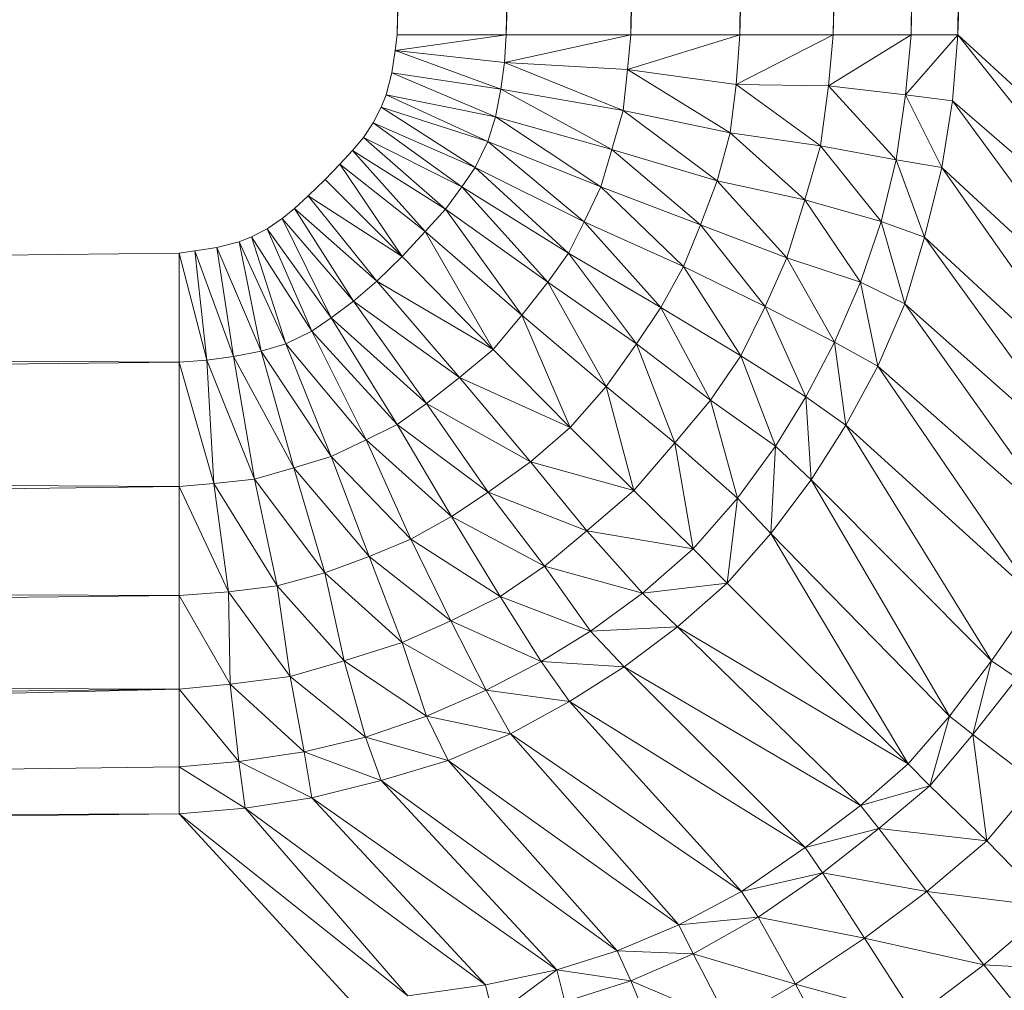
# Model space of a CAD drawing. Header units: metres. Extents: x 391.1 to 427.5, y 12.7 to 28.4.
# Tile 158 of 245: x 408.8218 to 408.8645, y 23.4224 to 23.4644. Entities that reach past the tile are written whole.
import ezdxf

# ---------------------------------------------------------------- set-up
doc = ezdxf.new("R2010")
doc.units = ezdxf.units.M
doc.layers.add('02_MOBILIARIO', color=7, linetype='Continuous', lineweight=18)

# ---------------------------------------------------------------- blocks, each defined once
blk = doc.blocks.new('Family - Plats de dutxa PS-1-153501-01_ELEC _PS1')
at = {"layer": '02_MOBILIARIO', "color": 253, "true_color": 0xaaaaaa}
for p, q in [((0.709829, 0.4), (0.706458, 0.112978)), ((0.714548, 0.4), (0.706458, 0.112978)), ((0.706458, 0.112978), (0.709829, 0.4)), ((0.706458, 0.112978), (0.714548, 0.4)), ((0.714548, 0.4), (0.711177, 0.112978)), ((0.719941, 0.4), (0.711177, 0.112978)), ((0.711177, 0.112978), (0.714548, 0.4)), ((0.711177, 0.112978), (0.719941, 0.4)), ((0.719941, 0.4), (0.71657, 0.112978)), ((0.72466, 0.4), (0.71657, 0.112978)), ((0.71657, 0.112978), (0.719941, 0.4)), ((0.71657, 0.112978), (0.72466, 0.4)), ((0.72466, 0.4), (0.721289, 0.112978)), ((0.72466, 0.4), (0.721289, 0.112978)), ((0.728705, 0.4), (0.721289, 0.112978)), ((0.721289, 0.112978), (0.728705, 0.4)), ((0.725334, 0.112978), (0.728705, 0.4)), ((0.728705, 0.4), (0.725334, 0.112978)), ((0.732076, 0.4), (0.725334, 0.112978)), ((0.725334, 0.112978), (0.732076, 0.4)), ((0.728705, 0.112978), (0.732076, 0.4)), ((0.734098, 0.4), (0.728705, 0.112978)), ((0.728705, 0.112978), (0.732076, 0.4)), ((0.728705, 0.112978), (0.734098, 0.4)), ((0.734098, 0.4), (0.730727, 0.112978)), ((0.742188, 0.4), (0.730727, 0.112978)), ((0.730727, 0.112978), (0.734098, 0.4)), ((0.730727, 0.112978), (0.742188, 0.4)), ((0.706458, 0.112978), (0.706367, 0.112301)), ((0.711177, 0.112978), (0.706367, 0.112301)), ((0.706367, 0.112301), (0.706458, 0.112978)), ((0.706367, 0.112301), (0.711177, 0.112978)), ((0.706458, 0.112978), (0.711177, 0.112978)), ((0.711177, 0.112978), (0.706458, 0.112978)), ((0.71657, 0.112978), (0.711093, 0.11178)), ((0.711093, 0.11178), (0.711177, 0.112978)), ((0.711093, 0.11178), (0.71657, 0.112978)), ((0.711177, 0.112978), (0.711093, 0.11178)), ((0.711177, 0.112978), (0.71657, 0.112978)), ((0.71657, 0.112978), (0.711177, 0.112978)), ((0.721289, 0.112978), (0.716429, 0.11148)), ((0.716429, 0.11148), (0.71657, 0.112978)), ((0.716429, 0.11148), (0.721289, 0.112978)), ((0.71657, 0.112978), (0.716429, 0.11148)), ((0.71657, 0.112978), (0.721289, 0.112978)), ((0.721289, 0.112978), (0.71657, 0.112978)), ((0.721289, 0.112978), (0.721131, 0.110841)), ((0.725334, 0.112978), (0.721131, 0.110841)), ((0.721131, 0.110841), (0.721289, 0.112978)), ((0.721131, 0.110841), (0.725334, 0.112978)), ((0.725334, 0.112978), (0.721289, 0.112978)), ((0.725334, 0.112978), (0.721289, 0.112978)), ((0.728705, 0.112978), (0.725124, 0.11077)), ((0.725124, 0.11077), (0.725334, 0.112978)), ((0.725124, 0.11077), (0.728705, 0.112978)), ((0.725334, 0.112978), (0.725124, 0.11077)), ((0.728705, 0.112978), (0.725334, 0.112978)), ((0.728705, 0.112978), (0.725334, 0.112978)), ((0.730727, 0.112978), (0.728464, 0.110394)), ((0.728464, 0.110394), (0.728705, 0.112978)), ((0.728464, 0.110394), (0.730727, 0.112978)), ((0.728705, 0.112978), (0.728464, 0.110394)), ((0.728705, 0.112978), (0.730727, 0.112978)), ((0.730727, 0.112978), (0.728705, 0.112978)), ((0.73049, 0.110131), (0.730727, 0.112978)), ((0.730727, 0.112978), (0.73049, 0.110131)), ((0.730727, 0.112978), (0.738817, 0.105562)), ((0.738615, 0.10309), (0.730727, 0.112978)), ((0.730727, 0.112978), (0.738817, 0.105562)), ((0.730727, 0.112978), (0.738615, 0.10309)), ((0.706367, 0.112301), (0.706215, 0.111346)), ((0.706215, 0.111346), (0.706367, 0.112301)), ((0.710941, 0.11063), (0.706367, 0.112301)), ((0.706367, 0.112301), (0.711093, 0.11178)), ((0.706367, 0.112301), (0.710941, 0.11063)), ((0.706367, 0.112301), (0.711093, 0.11178)), ((0.710941, 0.11063), (0.711093, 0.11178)), ((0.711093, 0.11178), (0.710941, 0.11063)), ((0.716241, 0.109714), (0.711093, 0.11178)), ((0.711093, 0.11178), (0.716429, 0.11148)), ((0.711093, 0.11178), (0.716241, 0.109714)), ((0.711093, 0.11178), (0.716429, 0.11148)), ((0.706215, 0.111346), (0.705977, 0.110391)), ((0.705977, 0.110391), (0.706215, 0.111346)), ((0.710703, 0.109436), (0.706215, 0.111346)), ((0.706215, 0.111346), (0.710941, 0.11063)), ((0.706215, 0.111346), (0.710703, 0.109436)), ((0.710941, 0.11063), (0.706215, 0.111346)), ((0.716241, 0.109714), (0.716429, 0.11148)), ((0.716429, 0.11148), (0.716241, 0.109714)), ((0.720868, 0.108737), (0.716429, 0.11148)), ((0.716429, 0.11148), (0.721131, 0.110841)), ((0.716429, 0.11148), (0.720868, 0.108737)), ((0.716429, 0.11148), (0.721131, 0.110841)), ((0.721131, 0.110841), (0.720868, 0.108737)), ((0.720868, 0.108737), (0.721131, 0.110841)), ((0.724786, 0.108178), (0.721131, 0.110841)), ((0.721131, 0.110841), (0.725124, 0.11077)), ((0.721131, 0.110841), (0.724786, 0.108178)), ((0.721131, 0.110841), (0.725124, 0.11077)), ((0.710703, 0.109436), (0.710941, 0.11063)), ((0.710941, 0.11063), (0.710703, 0.109436)), ((0.715753, 0.108024), (0.710941, 0.11063)), ((0.710941, 0.11063), (0.716241, 0.109714)), ((0.710941, 0.11063), (0.715753, 0.108024)), ((0.716241, 0.109714), (0.710941, 0.11063)), ((0.724786, 0.108178), (0.725124, 0.11077)), ((0.725124, 0.11077), (0.724786, 0.108178)), ((0.728051, 0.107577), (0.725124, 0.11077)), ((0.725124, 0.11077), (0.728464, 0.110394)), ((0.725124, 0.11077), (0.728051, 0.107577)), ((0.725124, 0.11077), (0.728464, 0.110394)), ((0.705977, 0.110391), (0.70576, 0.109849)), ((0.70576, 0.109849), (0.705977, 0.110391)), ((0.710383, 0.108362), (0.705977, 0.110391)), ((0.705977, 0.110391), (0.710703, 0.109436)), ((0.705977, 0.110391), (0.710383, 0.108362)), ((0.710703, 0.109436), (0.705977, 0.110391)), ((0.728051, 0.107577), (0.728464, 0.110394)), ((0.728464, 0.110394), (0.728051, 0.107577)), ((0.73004, 0.107239), (0.728464, 0.110394)), ((0.728464, 0.110394), (0.73049, 0.110131)), ((0.728464, 0.110394), (0.73004, 0.107239)), ((0.728464, 0.110394), (0.73049, 0.110131)), ((0.73004, 0.107239), (0.73049, 0.110131)), ((0.73049, 0.110131), (0.73004, 0.107239)), ((0.738129, 0.099724), (0.73049, 0.110131)), ((0.73049, 0.110131), (0.738615, 0.10309)), ((0.73049, 0.110131), (0.738129, 0.099724)), ((0.738615, 0.10309), (0.73049, 0.110131)), ((0.70576, 0.109849), (0.705413, 0.109176)), ((0.705413, 0.109176), (0.70576, 0.109849)), ((0.710383, 0.108362), (0.70576, 0.109849)), ((0.709835, 0.107245), (0.70576, 0.109849)), ((0.70576, 0.109849), (0.710383, 0.108362)), ((0.70576, 0.109849), (0.709835, 0.107245)), ((0.715753, 0.108024), (0.716241, 0.109714)), ((0.716241, 0.109714), (0.715753, 0.108024)), ((0.720305, 0.106671), (0.716241, 0.109714)), ((0.716241, 0.109714), (0.720868, 0.108737)), ((0.716241, 0.109714), (0.720305, 0.106671)), ((0.720868, 0.108737), (0.716241, 0.109714)), ((0.705413, 0.109176), (0.704996, 0.108539)), ((0.704996, 0.108539), (0.705413, 0.109176)), ((0.709257, 0.106408), (0.705413, 0.109176)), ((0.705413, 0.109176), (0.709835, 0.107245)), ((0.705413, 0.109176), (0.709257, 0.106408)), ((0.709835, 0.107245), (0.705413, 0.109176)), ((0.710383, 0.108362), (0.710703, 0.109436)), ((0.710703, 0.109436), (0.710383, 0.108362)), ((0.715265, 0.106408), (0.710703, 0.109436)), ((0.710703, 0.109436), (0.715753, 0.108024)), ((0.710703, 0.109436), (0.715265, 0.106408)), ((0.715753, 0.108024), (0.710703, 0.109436)), ((0.720868, 0.108737), (0.720305, 0.106671)), ((0.720305, 0.106671), (0.720868, 0.108737)), ((0.724107, 0.105845), (0.720868, 0.108737)), ((0.720868, 0.108737), (0.724786, 0.108178)), ((0.720868, 0.108737), (0.724107, 0.105845)), ((0.724786, 0.108178), (0.720868, 0.108737)), ((0.704996, 0.108539), (0.704517, 0.107983)), ((0.704517, 0.107983), (0.704996, 0.108539)), ((0.708544, 0.105432), (0.704996, 0.108539)), ((0.704996, 0.108539), (0.709257, 0.106408)), ((0.704996, 0.108539), (0.708544, 0.105432)), ((0.709257, 0.106408), (0.704996, 0.108539)), ((0.709835, 0.107245), (0.710383, 0.108362)), ((0.710383, 0.108362), (0.709835, 0.107245)), ((0.714548, 0.104888), (0.710383, 0.108362)), ((0.710383, 0.108362), (0.715265, 0.106408)), ((0.710383, 0.108362), (0.714548, 0.104888)), ((0.715265, 0.106408), (0.710383, 0.108362)), ((0.704517, 0.107983), (0.703977, 0.107383)), ((0.703977, 0.107383), (0.704517, 0.107983)), ((0.707666, 0.104477), (0.704517, 0.107983)), ((0.704517, 0.107983), (0.708544, 0.105432)), ((0.704517, 0.107983), (0.707666, 0.104477)), ((0.708544, 0.105432), (0.704517, 0.107983)), ((0.715265, 0.106408), (0.715753, 0.108024)), ((0.715753, 0.108024), (0.715265, 0.106408)), ((0.719592, 0.104756), (0.715753, 0.108024)), ((0.715753, 0.108024), (0.720305, 0.106671)), ((0.715753, 0.108024), (0.719592, 0.104756)), ((0.720305, 0.106671), (0.715753, 0.108024)), ((0.724786, 0.108178), (0.724107, 0.105845)), ((0.724107, 0.105845), (0.724786, 0.108178)), ((0.727413, 0.10491), (0.724786, 0.108178)), ((0.724786, 0.108178), (0.728051, 0.107577)), ((0.724786, 0.108178), (0.727413, 0.10491)), ((0.728051, 0.107577), (0.724786, 0.108178)), ((0.727413, 0.10491), (0.728051, 0.107577)), ((0.728051, 0.107577), (0.727413, 0.10491)), ((0.729289, 0.104233), (0.728051, 0.107577)), ((0.728051, 0.107577), (0.73004, 0.107239)), ((0.728051, 0.107577), (0.729289, 0.104233)), ((0.73004, 0.107239), (0.728051, 0.107577)), ((0.703977, 0.107383), (0.703332, 0.106722)), ((0.703332, 0.106722), (0.703977, 0.107383)), ((0.706672, 0.103393), (0.703977, 0.107383)), ((0.703977, 0.107383), (0.707666, 0.104477)), ((0.703977, 0.107383), (0.706672, 0.103393)), ((0.707666, 0.104477), (0.703977, 0.107383)), ((0.709257, 0.106408), (0.709835, 0.107245)), ((0.709835, 0.107245), (0.709257, 0.106408)), ((0.713873, 0.10354), (0.709835, 0.107245)), ((0.709835, 0.107245), (0.714548, 0.104888)), ((0.709835, 0.107245), (0.713873, 0.10354)), ((0.714548, 0.104888), (0.709835, 0.107245)), ((0.729289, 0.104233), (0.73004, 0.107239)), ((0.73004, 0.107239), (0.729289, 0.104233)), ((0.737484, 0.096631), (0.73004, 0.107239)), ((0.73004, 0.107239), (0.738129, 0.099724)), ((0.73004, 0.107239), (0.737484, 0.096631)), ((0.738129, 0.099724), (0.73004, 0.107239)), ((0.703332, 0.106722), (0.702597, 0.106017)), ((0.702597, 0.106017), (0.703332, 0.106722)), ((0.706672, 0.103393), (0.703332, 0.106722)), ((0.703332, 0.106722), (0.706672, 0.103393)), ((0.720305, 0.106671), (0.719592, 0.104756)), ((0.719592, 0.104756), (0.720305, 0.106671)), ((0.723319, 0.103328), (0.720305, 0.106671)), ((0.720305, 0.106671), (0.724107, 0.105845)), ((0.720305, 0.106671), (0.723319, 0.103328)), ((0.724107, 0.105845), (0.720305, 0.106671)), ((0.709257, 0.106408), (0.708544, 0.105432)), ((0.708544, 0.105432), (0.709257, 0.106408)), ((0.712976, 0.102276), (0.709257, 0.106408)), ((0.709257, 0.106408), (0.713873, 0.10354)), ((0.709257, 0.106408), (0.712976, 0.102276)), ((0.713873, 0.10354), (0.709257, 0.106408)), ((0.714548, 0.104888), (0.715265, 0.106408)), ((0.715265, 0.106408), (0.714548, 0.104888)), ((0.718842, 0.102952), (0.715265, 0.106408)), ((0.715265, 0.106408), (0.719592, 0.104756)), ((0.715265, 0.106408), (0.718842, 0.102952)), ((0.719592, 0.104756), (0.715265, 0.106408)), ((0.702597, 0.106017), (0.702012, 0.105462)), ((0.702012, 0.105462), (0.702597, 0.106017)), ((0.702597, 0.106017), (0.706672, 0.103393)), ((0.706672, 0.103393), (0.702597, 0.106017)), ((0.705572, 0.102327), (0.702597, 0.106017)), ((0.702597, 0.106017), (0.705572, 0.102327)), ((0.724107, 0.105845), (0.723319, 0.103328)), ((0.723319, 0.103328), (0.724107, 0.105845)), ((0.727413, 0.10491), (0.724107, 0.105845)), ((0.726512, 0.10228), (0.724107, 0.105845)), ((0.724107, 0.105845), (0.727413, 0.10491)), ((0.724107, 0.105845), (0.726512, 0.10228)), ((0.702012, 0.105462), (0.701473, 0.105041)), ((0.701473, 0.105041), (0.702012, 0.105462)), ((0.702012, 0.105462), (0.705572, 0.102327)), ((0.705572, 0.102327), (0.702012, 0.105462)), ((0.704566, 0.101453), (0.702012, 0.105462)), ((0.702012, 0.105462), (0.704566, 0.101453)), ((0.708544, 0.105432), (0.707666, 0.104477)), ((0.707666, 0.104477), (0.708544, 0.105432)), ((0.712976, 0.102276), (0.708544, 0.105432)), ((0.711851, 0.100843), (0.708544, 0.105432)), ((0.708544, 0.105432), (0.712976, 0.102276)), ((0.708544, 0.105432), (0.711851, 0.100843)), ((0.701473, 0.105041), (0.700821, 0.104584)), ((0.700821, 0.104584), (0.701473, 0.105041)), ((0.701473, 0.105041), (0.704566, 0.101453)), ((0.704566, 0.101453), (0.701473, 0.105041)), ((0.703589, 0.10074), (0.701473, 0.105041)), ((0.701473, 0.105041), (0.703589, 0.10074)), ((0.713873, 0.10354), (0.714548, 0.104888)), ((0.714548, 0.104888), (0.713873, 0.10354)), ((0.717866, 0.101187), (0.714548, 0.104888)), ((0.714548, 0.104888), (0.718842, 0.102952)), ((0.714548, 0.104888), (0.717866, 0.101187)), ((0.718842, 0.102952), (0.714548, 0.104888)), ((0.726512, 0.10228), (0.727413, 0.10491)), ((0.727413, 0.10491), (0.726512, 0.10228)), ((0.728426, 0.101341), (0.727413, 0.10491)), ((0.727413, 0.10491), (0.729289, 0.104233)), ((0.727413, 0.10491), (0.728426, 0.101341)), ((0.729289, 0.104233), (0.727413, 0.10491)), ((0.700821, 0.104584), (0.700149, 0.104237)), ((0.700149, 0.104237), (0.700821, 0.104584)), ((0.700821, 0.104584), (0.703589, 0.10074)), ((0.703589, 0.10074), (0.700821, 0.104584)), ((0.702753, 0.100162), (0.700821, 0.104584)), ((0.700821, 0.104584), (0.702753, 0.100162)), ((0.707666, 0.104477), (0.706672, 0.103393)), ((0.706672, 0.103393), (0.707666, 0.104477)), ((0.710604, 0.099357), (0.707666, 0.104477)), ((0.707666, 0.104477), (0.711851, 0.100843)), ((0.707666, 0.104477), (0.710604, 0.099357)), ((0.711851, 0.100843), (0.707666, 0.104477)), ((0.719592, 0.104756), (0.718842, 0.102952)), ((0.718842, 0.102952), (0.719592, 0.104756)), ((0.723319, 0.103328), (0.719592, 0.104756)), ((0.72238, 0.101224), (0.719592, 0.104756)), ((0.719592, 0.104756), (0.723319, 0.103328)), ((0.719592, 0.104756), (0.72238, 0.101224)), ((0.699606, 0.10402), (0.698651, 0.103782)), ((0.698651, 0.103782), (0.699606, 0.10402)), ((0.700149, 0.104237), (0.699606, 0.10402)), ((0.699606, 0.10402), (0.700149, 0.104237)), ((0.699606, 0.10402), (0.701635, 0.099615)), ((0.701635, 0.099615), (0.699606, 0.10402)), ((0.700561, 0.099295), (0.699606, 0.10402)), ((0.699606, 0.10402), (0.700561, 0.099295)), ((0.700149, 0.104237), (0.702753, 0.100162)), ((0.702753, 0.100162), (0.700149, 0.104237)), ((0.701635, 0.099615), (0.700149, 0.104237)), ((0.700149, 0.104237), (0.701635, 0.099615)), ((0.728426, 0.101341), (0.729289, 0.104233)), ((0.729289, 0.104233), (0.728426, 0.101341)), ((0.736669, 0.094013), (0.729289, 0.104233)), ((0.729289, 0.104233), (0.737484, 0.096631)), ((0.729289, 0.104233), (0.736669, 0.094013)), ((0.737484, 0.096631), (0.729289, 0.104233)), ((0.697697, 0.10363), (0.697019, 0.10354)), ((0.697019, 0.10354), (0.697697, 0.10363)), ((0.698651, 0.103782), (0.697697, 0.10363)), ((0.697697, 0.10363), (0.698651, 0.103782)), ((0.697697, 0.10363), (0.699367, 0.099056)), ((0.699367, 0.099056), (0.697697, 0.10363)), ((0.698217, 0.098904), (0.697697, 0.10363)), ((0.697697, 0.10363), (0.698217, 0.098904)), ((0.698651, 0.103782), (0.700561, 0.099295)), ((0.700561, 0.099295), (0.698651, 0.103782)), ((0.699367, 0.099056), (0.698651, 0.103782)), ((0.698651, 0.103782), (0.699367, 0.099056)), ((0.697019, 0.10354), (0.409997, 0.100169)), ((0.409997, 0.100169), (0.697019, 0.10354)), ((0.697019, 0.10354), (0.697019, 0.09882)), ((0.697019, 0.10354), (0.698217, 0.098904)), ((0.698217, 0.098904), (0.697019, 0.10354)), ((0.697019, 0.09882), (0.697019, 0.10354)), ((0.706672, 0.103393), (0.705572, 0.102327)), ((0.705572, 0.102327), (0.706672, 0.103393)), ((0.706672, 0.103393), (0.710604, 0.099357)), ((0.710604, 0.099357), (0.706672, 0.103393)), ((0.712976, 0.102276), (0.713873, 0.10354)), ((0.713873, 0.10354), (0.712976, 0.102276)), ((0.716815, 0.099609), (0.713873, 0.10354)), ((0.713873, 0.10354), (0.717866, 0.101187)), ((0.713873, 0.10354), (0.716815, 0.099609)), ((0.717866, 0.101187), (0.713873, 0.10354)), ((0.72238, 0.101224), (0.723319, 0.103328)), ((0.723319, 0.103328), (0.72238, 0.101224)), ((0.725386, 0.099688), (0.723319, 0.103328)), ((0.723319, 0.103328), (0.726512, 0.10228)), ((0.723319, 0.103328), (0.725386, 0.099688)), ((0.726512, 0.10228), (0.723319, 0.103328)), ((0.718842, 0.102952), (0.717866, 0.101187)), ((0.717866, 0.101187), (0.718842, 0.102952)), ((0.72133, 0.099083), (0.718842, 0.102952)), ((0.718842, 0.102952), (0.72238, 0.101224)), ((0.718842, 0.102952), (0.72133, 0.099083)), ((0.72238, 0.101224), (0.718842, 0.102952)), ((0.705572, 0.102327), (0.704566, 0.101453)), ((0.704566, 0.101453), (0.705572, 0.102327)), ((0.705572, 0.102327), (0.710604, 0.099357)), ((0.710604, 0.099357), (0.705572, 0.102327)), ((0.709154, 0.098146), (0.705572, 0.102327)), ((0.705572, 0.102327), (0.709154, 0.098146)), ((0.711851, 0.100843), (0.712976, 0.102276)), ((0.712976, 0.102276), (0.711851, 0.100843)), ((0.715502, 0.097768), (0.712976, 0.102276)), ((0.712976, 0.102276), (0.716815, 0.099609)), ((0.712976, 0.102276), (0.715502, 0.097768)), ((0.716815, 0.099609), (0.712976, 0.102276)), ((0.725386, 0.099688), (0.726512, 0.10228)), ((0.726512, 0.10228), (0.725386, 0.099688)), ((0.727263, 0.098636), (0.726512, 0.10228)), ((0.726512, 0.10228), (0.728426, 0.101341)), ((0.726512, 0.10228), (0.727263, 0.098636)), ((0.728426, 0.101341), (0.726512, 0.10228)), ((0.704566, 0.101453), (0.703589, 0.10074)), ((0.703589, 0.10074), (0.704566, 0.101453)), ((0.704566, 0.101453), (0.707721, 0.097021)), ((0.704566, 0.101453), (0.709154, 0.098146)), ((0.709154, 0.098146), (0.704566, 0.101453)), ((0.707721, 0.097021), (0.704566, 0.101453)), ((0.717866, 0.101187), (0.716815, 0.099609)), ((0.716815, 0.099609), (0.717866, 0.101187)), ((0.720016, 0.097167), (0.717866, 0.101187)), ((0.717866, 0.101187), (0.72133, 0.099083)), ((0.717866, 0.101187), (0.720016, 0.097167)), ((0.72133, 0.099083), (0.717866, 0.101187)), ((0.72133, 0.099083), (0.72238, 0.101224)), ((0.72238, 0.101224), (0.72133, 0.099083)), ((0.724144, 0.097318), (0.72238, 0.101224)), ((0.72238, 0.101224), (0.725386, 0.099688)), ((0.72238, 0.101224), (0.724144, 0.097318)), ((0.725386, 0.099688), (0.72238, 0.101224)), ((0.727263, 0.098636), (0.728426, 0.101341)), ((0.728426, 0.101341), (0.727263, 0.098636)), ((0.73554, 0.091347), (0.728426, 0.101341)), ((0.728426, 0.101341), (0.736669, 0.094013)), ((0.728426, 0.101341), (0.73554, 0.091347)), ((0.736669, 0.094013), (0.728426, 0.101341)), ((0.702753, 0.100162), (0.703589, 0.10074)), ((0.703589, 0.10074), (0.702753, 0.100162)), ((0.703589, 0.10074), (0.707721, 0.097021)), ((0.707721, 0.097021), (0.703589, 0.10074)), ((0.706458, 0.096124), (0.703589, 0.10074)), ((0.703589, 0.10074), (0.706458, 0.096124)), ((0.710604, 0.099357), (0.711851, 0.100843)), ((0.711851, 0.100843), (0.710604, 0.099357)), ((0.713941, 0.095986), (0.711851, 0.100843)), ((0.711851, 0.100843), (0.715502, 0.097768)), ((0.711851, 0.100843), (0.713941, 0.095986)), ((0.715502, 0.097768), (0.711851, 0.100843)), ((0.409997, 0.100169), (0.697019, 0.09882)), ((0.697019, 0.09882), (0.409997, 0.100169)), ((0.701635, 0.099615), (0.702753, 0.100162)), ((0.702753, 0.100162), (0.701635, 0.099615)), ((0.702753, 0.100162), (0.706458, 0.096124)), ((0.706458, 0.096124), (0.702753, 0.100162)), ((0.705109, 0.09545), (0.702753, 0.100162)), ((0.702753, 0.100162), (0.705109, 0.09545)), ((0.700561, 0.099295), (0.701635, 0.099615)), ((0.701635, 0.099615), (0.700561, 0.099295)), ((0.701635, 0.099615), (0.705109, 0.09545)), ((0.705109, 0.09545), (0.701635, 0.099615)), ((0.703589, 0.094732), (0.701635, 0.099615)), ((0.701635, 0.099615), (0.703589, 0.094732)), ((0.709154, 0.098146), (0.710604, 0.099357)), ((0.710604, 0.099357), (0.709154, 0.098146)), ((0.713941, 0.095986), (0.710604, 0.099357)), ((0.710604, 0.099357), (0.713941, 0.095986)), ((0.716815, 0.099609), (0.715502, 0.097768)), ((0.715502, 0.097768), (0.716815, 0.099609)), ((0.718477, 0.095327), (0.716815, 0.099609)), ((0.716815, 0.099609), (0.720016, 0.097167)), ((0.716815, 0.099609), (0.718477, 0.095327)), ((0.720016, 0.097167), (0.716815, 0.099609)), ((0.724144, 0.097318), (0.725386, 0.099688)), ((0.725386, 0.099688), (0.724144, 0.097318)), ((0.725874, 0.096082), (0.725386, 0.099688)), ((0.725386, 0.099688), (0.727263, 0.098636)), ((0.725386, 0.099688), (0.725874, 0.096082)), ((0.727263, 0.098636), (0.725386, 0.099688)), ((0.697019, 0.09882), (0.698217, 0.098904)), ((0.698217, 0.098904), (0.697019, 0.09882)), ((0.698217, 0.098904), (0.699367, 0.099056)), ((0.699367, 0.099056), (0.698217, 0.098904)), ((0.698217, 0.098904), (0.700283, 0.093756)), ((0.700283, 0.093756), (0.698217, 0.098904)), ((0.698518, 0.093569), (0.698217, 0.098904)), ((0.698217, 0.098904), (0.698518, 0.093569)), ((0.699367, 0.099056), (0.700561, 0.099295)), ((0.700561, 0.099295), (0.699367, 0.099056)), ((0.699367, 0.099056), (0.701974, 0.094244)), ((0.701974, 0.094244), (0.699367, 0.099056)), ((0.700283, 0.093756), (0.699367, 0.099056)), ((0.699367, 0.099056), (0.700283, 0.093756)), ((0.700561, 0.099295), (0.703589, 0.094732)), ((0.703589, 0.094732), (0.700561, 0.099295)), ((0.701974, 0.094244), (0.700561, 0.099295)), ((0.700561, 0.099295), (0.701974, 0.094244)), ((0.720016, 0.097167), (0.72133, 0.099083)), ((0.72133, 0.099083), (0.720016, 0.097167)), ((0.722831, 0.095176), (0.72133, 0.099083)), ((0.72133, 0.099083), (0.724144, 0.097318)), ((0.72133, 0.099083), (0.722831, 0.095176)), ((0.724144, 0.097318), (0.72133, 0.099083)), ((0.697019, 0.09882), (0.409997, 0.09545)), ((0.409997, 0.09545), (0.697019, 0.09882)), ((0.697019, 0.09882), (0.697019, 0.093427)), ((0.697019, 0.09882), (0.698518, 0.093569)), ((0.698518, 0.093569), (0.697019, 0.09882)), ((0.697019, 0.093427), (0.697019, 0.09882)), ((0.725874, 0.096082), (0.727263, 0.098636)), ((0.727263, 0.098636), (0.725874, 0.096082)), ((0.734091, 0.088638), (0.727263, 0.098636)), ((0.727263, 0.098636), (0.73554, 0.091347)), ((0.727263, 0.098636), (0.734091, 0.088638)), ((0.73554, 0.091347), (0.727263, 0.098636)), ((0.707721, 0.097021), (0.709154, 0.098146)), ((0.709154, 0.098146), (0.707721, 0.097021)), ((0.709154, 0.098146), (0.713941, 0.095986)), ((0.713941, 0.095986), (0.709154, 0.098146)), ((0.712229, 0.094496), (0.709154, 0.098146)), ((0.709154, 0.098146), (0.712229, 0.094496)), ((0.715502, 0.097768), (0.713941, 0.095986)), ((0.713941, 0.095986), (0.715502, 0.097768)), ((0.718477, 0.095327), (0.715502, 0.097768)), ((0.716697, 0.093258), (0.715502, 0.097768)), ((0.715502, 0.097768), (0.718477, 0.095327)), ((0.715502, 0.097768), (0.716697, 0.093258)), ((0.722831, 0.095176), (0.724144, 0.097318)), ((0.724144, 0.097318), (0.722831, 0.095176)), ((0.724373, 0.093715), (0.724144, 0.097318)), ((0.724144, 0.097318), (0.725874, 0.096082)), ((0.724144, 0.097318), (0.724373, 0.093715)), ((0.725874, 0.096082), (0.724144, 0.097318)), ((0.706458, 0.096124), (0.707721, 0.097021)), ((0.707721, 0.097021), (0.706458, 0.096124)), ((0.707721, 0.097021), (0.712229, 0.094496)), ((0.712229, 0.094496), (0.707721, 0.097021)), ((0.710388, 0.093182), (0.707721, 0.097021)), ((0.707721, 0.097021), (0.710388, 0.093182)), ((0.718477, 0.095327), (0.720016, 0.097167)), ((0.720016, 0.097167), (0.718477, 0.095327)), ((0.72118, 0.092922), (0.720016, 0.097167)), ((0.720016, 0.097167), (0.722831, 0.095176)), ((0.720016, 0.097167), (0.72118, 0.092922)), ((0.722831, 0.095176), (0.720016, 0.097167)), ((0.705109, 0.09545), (0.706458, 0.096124)), ((0.706458, 0.096124), (0.705109, 0.09545)), ((0.706458, 0.096124), (0.710388, 0.093182)), ((0.710388, 0.093182), (0.706458, 0.096124)), ((0.70881, 0.092131), (0.706458, 0.096124)), ((0.706458, 0.096124), (0.70881, 0.092131)), ((0.713941, 0.095986), (0.712229, 0.094496)), ((0.712229, 0.094496), (0.713941, 0.095986)), ((0.716697, 0.093258), (0.713941, 0.095986)), ((0.713941, 0.095986), (0.716697, 0.093258)), ((0.724373, 0.093715), (0.725874, 0.096082)), ((0.725874, 0.096082), (0.724373, 0.093715)), ((0.732187, 0.085885), (0.725874, 0.096082)), ((0.725874, 0.096082), (0.734091, 0.088638)), ((0.725874, 0.096082), (0.732187, 0.085885)), ((0.734091, 0.088638), (0.725874, 0.096082)), ((0.409997, 0.09545), (0.697019, 0.093427)), ((0.697019, 0.093427), (0.409997, 0.09545)), ((0.703589, 0.094732), (0.705109, 0.09545)), ((0.705109, 0.09545), (0.703589, 0.094732)), ((0.705109, 0.09545), (0.70881, 0.092131)), ((0.70881, 0.092131), (0.705109, 0.09545)), ((0.707045, 0.091156), (0.705109, 0.09545)), ((0.705109, 0.09545), (0.707045, 0.091156)), ((0.716697, 0.093258), (0.718477, 0.095327)), ((0.718477, 0.095327), (0.716697, 0.093258)), ((0.719267, 0.090731), (0.718477, 0.095327)), ((0.718477, 0.095327), (0.72118, 0.092922)), ((0.718477, 0.095327), (0.719267, 0.090731)), ((0.72118, 0.092922), (0.718477, 0.095327)), ((0.72118, 0.092922), (0.722831, 0.095176)), ((0.722831, 0.095176), (0.72118, 0.092922)), ((0.722637, 0.091405), (0.722831, 0.095176)), ((0.722831, 0.095176), (0.722637, 0.091405)), ((0.722831, 0.095176), (0.724373, 0.093715)), ((0.724373, 0.093715), (0.722831, 0.095176)), ((0.701974, 0.094244), (0.703589, 0.094732)), ((0.703589, 0.094732), (0.701974, 0.094244)), ((0.703589, 0.094732), (0.707045, 0.091156)), ((0.707045, 0.091156), (0.703589, 0.094732)), ((0.705242, 0.090405), (0.703589, 0.094732)), ((0.703589, 0.094732), (0.705242, 0.090405)), ((0.700283, 0.093756), (0.701974, 0.094244)), ((0.701974, 0.094244), (0.700283, 0.093756)), ((0.701974, 0.094244), (0.705242, 0.090405)), ((0.705242, 0.090405), (0.701974, 0.094244)), ((0.703326, 0.089692), (0.701974, 0.094244)), ((0.701974, 0.094244), (0.703326, 0.089692)), ((0.712229, 0.094496), (0.710388, 0.093182)), ((0.710388, 0.093182), (0.712229, 0.094496)), ((0.712229, 0.094496), (0.714671, 0.09152)), ((0.712229, 0.094496), (0.716697, 0.093258)), ((0.716697, 0.093258), (0.712229, 0.094496)), ((0.714671, 0.09152), (0.712229, 0.094496)), ((0.697019, 0.093427), (0.409997, 0.090056)), ((0.409997, 0.090056), (0.697019, 0.093427)), ((0.697019, 0.093427), (0.698518, 0.093569)), ((0.698518, 0.093569), (0.697019, 0.093427)), ((0.697019, 0.093427), (0.697019, 0.088708)), ((0.697019, 0.093427), (0.699156, 0.088867)), ((0.699156, 0.088867), (0.697019, 0.093427)), ((0.697019, 0.088708), (0.697019, 0.093427)), ((0.698518, 0.093569), (0.700283, 0.093756)), ((0.700283, 0.093756), (0.698518, 0.093569)), ((0.698518, 0.093569), (0.70126, 0.089129)), ((0.70126, 0.089129), (0.698518, 0.093569)), ((0.699156, 0.088867), (0.698518, 0.093569)), ((0.698518, 0.093569), (0.699156, 0.088867)), ((0.700283, 0.093756), (0.703326, 0.089692)), ((0.703326, 0.089692), (0.700283, 0.093756)), ((0.70126, 0.089129), (0.700283, 0.093756)), ((0.700283, 0.093756), (0.70126, 0.089129)), ((0.722637, 0.091405), (0.724373, 0.093715)), ((0.724373, 0.093715), (0.722637, 0.091405)), ((0.73037, 0.083486), (0.724373, 0.093715)), ((0.724373, 0.093715), (0.732187, 0.085885)), ((0.724373, 0.093715), (0.73037, 0.083486)), ((0.732187, 0.085885), (0.724373, 0.093715)), ((0.710388, 0.093182), (0.70881, 0.092131)), ((0.70881, 0.092131), (0.710388, 0.093182)), ((0.710388, 0.093182), (0.714671, 0.09152)), ((0.714671, 0.09152), (0.710388, 0.093182)), ((0.71283, 0.089981), (0.710388, 0.093182)), ((0.710388, 0.093182), (0.71283, 0.089981)), ((0.714671, 0.09152), (0.716697, 0.093258)), ((0.716697, 0.093258), (0.714671, 0.09152)), ((0.719267, 0.090731), (0.716697, 0.093258)), ((0.716697, 0.093258), (0.719267, 0.090731)), ((0.719267, 0.090731), (0.72118, 0.092922)), ((0.72118, 0.092922), (0.719267, 0.090731)), ((0.720739, 0.089243), (0.72118, 0.092922)), ((0.72118, 0.092922), (0.720739, 0.089243)), ((0.72118, 0.092922), (0.722637, 0.091405)), ((0.722637, 0.091405), (0.72118, 0.092922)), ((0.70881, 0.092131), (0.707045, 0.091156)), ((0.707045, 0.091156), (0.70881, 0.092131)), ((0.70881, 0.092131), (0.71283, 0.089981)), ((0.71283, 0.089981), (0.70881, 0.092131)), ((0.710914, 0.088668), (0.70881, 0.092131)), ((0.70881, 0.092131), (0.710914, 0.088668)), ((0.71283, 0.089981), (0.714671, 0.09152)), ((0.714671, 0.09152), (0.71283, 0.089981)), ((0.714671, 0.09152), (0.719267, 0.090731)), ((0.719267, 0.090731), (0.714671, 0.09152)), ((0.717075, 0.088818), (0.714671, 0.09152)), ((0.714671, 0.09152), (0.717075, 0.088818)), ((0.720739, 0.089243), (0.722637, 0.091405)), ((0.722637, 0.091405), (0.720739, 0.089243)), ((0.72857, 0.081427), (0.722637, 0.091405)), ((0.722637, 0.091405), (0.73037, 0.083486)), ((0.722637, 0.091405), (0.72857, 0.081427)), ((0.73037, 0.083486), (0.722637, 0.091405)), ((0.707045, 0.091156), (0.705242, 0.090405)), ((0.705242, 0.090405), (0.707045, 0.091156)), ((0.707045, 0.091156), (0.710914, 0.088668)), ((0.710914, 0.088668), (0.707045, 0.091156)), ((0.708773, 0.087617), (0.707045, 0.091156)), ((0.707045, 0.091156), (0.708773, 0.087617)), ((0.705242, 0.090405), (0.703326, 0.089692)), ((0.703326, 0.089692), (0.705242, 0.090405)), ((0.705242, 0.090405), (0.706669, 0.086679)), ((0.705242, 0.090405), (0.708773, 0.087617)), ((0.708773, 0.087617), (0.705242, 0.090405)), ((0.706669, 0.086679), (0.705242, 0.090405)), ((0.717075, 0.088818), (0.719267, 0.090731)), ((0.719267, 0.090731), (0.717075, 0.088818)), ((0.720739, 0.089243), (0.719267, 0.090731)), ((0.719267, 0.090731), (0.720739, 0.089243)), ((0.409997, 0.090056), (0.697019, 0.088708)), ((0.697019, 0.088708), (0.409997, 0.090056)), ((0.710914, 0.088668), (0.71283, 0.089981)), ((0.71283, 0.089981), (0.710914, 0.088668)), ((0.71283, 0.089981), (0.717075, 0.088818)), ((0.717075, 0.088818), (0.71283, 0.089981)), ((0.714821, 0.087167), (0.71283, 0.089981)), ((0.71283, 0.089981), (0.714821, 0.087167)), ((0.703326, 0.089692), (0.70126, 0.089129)), ((0.70126, 0.089129), (0.703326, 0.089692)), ((0.703326, 0.089692), (0.706669, 0.086679)), ((0.706669, 0.086679), (0.703326, 0.089692)), ((0.704152, 0.085891), (0.703326, 0.089692)), ((0.703326, 0.089692), (0.704152, 0.085891)), ((0.70126, 0.089129), (0.699156, 0.088867)), ((0.699156, 0.088867), (0.70126, 0.089129)), ((0.70126, 0.089129), (0.704152, 0.085891)), ((0.704152, 0.085891), (0.70126, 0.089129)), ((0.70182, 0.085211), (0.70126, 0.089129)), ((0.70126, 0.089129), (0.70182, 0.085211)), ((0.717075, 0.088818), (0.720739, 0.089243)), ((0.720739, 0.089243), (0.717075, 0.088818)), ((0.718593, 0.08736), (0.720739, 0.089243)), ((0.720739, 0.089243), (0.718593, 0.08736)), ((0.72857, 0.081427), (0.720739, 0.089243)), ((0.720739, 0.089243), (0.72857, 0.081427)), ((0.697019, 0.088708), (0.409997, 0.085817)), ((0.409997, 0.085817), (0.697019, 0.088708)), ((0.699156, 0.088867), (0.697019, 0.088708)), ((0.697019, 0.088708), (0.699156, 0.088867)), ((0.697019, 0.088708), (0.697019, 0.084663)), ((0.697019, 0.088708), (0.699227, 0.084874)), ((0.699227, 0.084874), (0.697019, 0.088708)), ((0.697019, 0.084663), (0.697019, 0.088708)), ((0.699156, 0.088867), (0.70182, 0.085211)), ((0.70182, 0.085211), (0.699156, 0.088867)), ((0.699227, 0.084874), (0.699156, 0.088867)), ((0.699156, 0.088867), (0.699227, 0.084874)), ((0.708773, 0.087617), (0.710914, 0.088668)), ((0.710914, 0.088668), (0.708773, 0.087617)), ((0.710914, 0.088668), (0.714821, 0.087167)), ((0.714821, 0.087167), (0.710914, 0.088668)), ((0.71268, 0.085853), (0.710914, 0.088668)), ((0.710914, 0.088668), (0.71268, 0.085853)), ((0.714821, 0.087167), (0.717075, 0.088818)), ((0.717075, 0.088818), (0.714821, 0.087167)), ((0.718593, 0.08736), (0.717075, 0.088818)), ((0.717075, 0.088818), (0.718593, 0.08736)), ((0.734091, 0.088638), (0.732187, 0.085885)), ((0.732187, 0.085885), (0.734091, 0.088638)), ((0.706669, 0.086679), (0.708773, 0.087617)), ((0.708773, 0.087617), (0.706669, 0.086679)), ((0.708773, 0.087617), (0.71268, 0.085853)), ((0.71268, 0.085853), (0.708773, 0.087617)), ((0.710309, 0.084611), (0.708773, 0.087617)), ((0.708773, 0.087617), (0.710309, 0.084611)), ((0.71268, 0.085853), (0.714821, 0.087167)), ((0.714821, 0.087167), (0.71268, 0.085853)), ((0.714821, 0.087167), (0.718593, 0.08736)), ((0.718593, 0.08736), (0.714821, 0.087167)), ((0.716282, 0.085624), (0.714821, 0.087167)), ((0.714821, 0.087167), (0.716282, 0.085624)), ((0.716282, 0.085624), (0.718593, 0.08736)), ((0.718593, 0.08736), (0.716282, 0.085624)), ((0.718593, 0.08736), (0.72857, 0.081427)), ((0.72857, 0.081427), (0.718593, 0.08736)), ((0.726512, 0.079627), (0.718593, 0.08736)), ((0.718593, 0.08736), (0.726512, 0.079627)), ((0.706669, 0.086679), (0.704152, 0.085891)), ((0.704152, 0.085891), (0.706669, 0.086679)), ((0.706669, 0.086679), (0.710309, 0.084611)), ((0.710309, 0.084611), (0.706669, 0.086679)), ((0.707717, 0.083485), (0.706669, 0.086679)), ((0.706669, 0.086679), (0.707717, 0.083485)), ((0.409997, 0.085817), (0.697019, 0.084663)), ((0.697019, 0.084663), (0.409997, 0.085817)), ((0.704152, 0.085891), (0.70182, 0.085211)), ((0.70182, 0.085211), (0.704152, 0.085891)), ((0.704152, 0.085891), (0.705088, 0.082584)), ((0.704152, 0.085891), (0.707717, 0.083485)), ((0.707717, 0.083485), (0.704152, 0.085891)), ((0.705088, 0.082584), (0.704152, 0.085891)), ((0.710309, 0.084611), (0.71268, 0.085853)), ((0.71268, 0.085853), (0.710309, 0.084611)), ((0.71268, 0.085853), (0.716282, 0.085624)), ((0.716282, 0.085624), (0.71268, 0.085853)), ((0.713916, 0.084123), (0.71268, 0.085853)), ((0.71268, 0.085853), (0.713916, 0.084123)), ((0.732187, 0.085885), (0.73037, 0.083486)), ((0.73037, 0.083486), (0.732187, 0.085885)), ((0.731375, 0.082692), (0.732187, 0.085885)), ((0.732187, 0.085885), (0.731375, 0.082692)), ((0.733289, 0.08513), (0.732187, 0.085885)), ((0.732187, 0.085885), (0.733289, 0.08513)), ((0.713916, 0.084123), (0.716282, 0.085624)), ((0.716282, 0.085624), (0.713916, 0.084123)), ((0.716282, 0.085624), (0.726512, 0.079627)), ((0.726512, 0.079627), (0.716282, 0.085624)), ((0.724113, 0.077811), (0.716282, 0.085624)), ((0.716282, 0.085624), (0.724113, 0.077811)), ((0.697019, 0.084663), (0.699227, 0.084874)), ((0.699227, 0.084874), (0.697019, 0.084663)), ((0.699227, 0.084874), (0.70182, 0.085211)), ((0.70182, 0.085211), (0.699227, 0.084874)), ((0.699227, 0.084874), (0.702421, 0.081946)), ((0.702421, 0.081946), (0.699227, 0.084874)), ((0.699603, 0.081533), (0.699227, 0.084874)), ((0.699227, 0.084874), (0.699603, 0.081533)), ((0.70182, 0.085211), (0.705088, 0.082584)), ((0.705088, 0.082584), (0.70182, 0.085211)), ((0.702421, 0.081946), (0.70182, 0.085211)), ((0.70182, 0.085211), (0.702421, 0.081946)), ((0.731375, 0.082692), (0.733289, 0.08513)), ((0.733289, 0.08513), (0.731375, 0.082692)), ((0.697019, 0.084663), (0.409997, 0.081292)), ((0.409997, 0.081292), (0.697019, 0.084663)), ((0.697019, 0.084663), (0.409997, 0.077922)), ((0.409997, 0.077922), (0.697019, 0.084663)), ((0.697019, 0.081292), (0.697019, 0.084663)), ((0.697019, 0.084663), (0.699603, 0.081533)), ((0.699603, 0.081533), (0.697019, 0.084663)), ((0.697019, 0.081292), (0.697019, 0.084663)), ((0.707717, 0.083485), (0.710309, 0.084611)), ((0.710309, 0.084611), (0.707717, 0.083485)), ((0.710309, 0.084611), (0.713916, 0.084123)), ((0.713916, 0.084123), (0.710309, 0.084611)), ((0.711361, 0.082734), (0.710309, 0.084611)), ((0.710309, 0.084611), (0.711361, 0.082734)), ((0.711361, 0.082734), (0.713916, 0.084123)), ((0.713916, 0.084123), (0.711361, 0.082734)), ((0.713916, 0.084123), (0.724113, 0.077811)), ((0.724113, 0.077811), (0.713916, 0.084123)), ((0.721359, 0.075907), (0.713916, 0.084123)), ((0.713916, 0.084123), (0.721359, 0.075907)), ((0.705088, 0.082584), (0.707717, 0.083485)), ((0.707717, 0.083485), (0.705088, 0.082584)), ((0.707717, 0.083485), (0.711361, 0.082734)), ((0.711361, 0.082734), (0.707717, 0.083485)), ((0.708656, 0.081571), (0.707717, 0.083485)), ((0.707717, 0.083485), (0.708656, 0.081571)), ((0.73037, 0.083486), (0.72857, 0.081427)), ((0.72857, 0.081427), (0.73037, 0.083486)), ((0.729514, 0.080483), (0.73037, 0.083486)), ((0.73037, 0.083486), (0.729514, 0.080483)), ((0.73037, 0.083486), (0.731375, 0.082692)), ((0.731375, 0.082692), (0.73037, 0.083486)), ((0.708656, 0.081571), (0.711361, 0.082734)), ((0.711361, 0.082734), (0.708656, 0.081571)), ((0.711361, 0.082734), (0.721359, 0.075907)), ((0.721359, 0.075907), (0.711361, 0.082734)), ((0.71865, 0.074457), (0.711361, 0.082734)), ((0.711361, 0.082734), (0.71865, 0.074457)), ((0.702421, 0.081946), (0.705088, 0.082584)), ((0.705088, 0.082584), (0.702421, 0.081946)), ((0.705088, 0.082584), (0.708656, 0.081571)), ((0.708656, 0.081571), (0.705088, 0.082584)), ((0.705764, 0.080708), (0.705088, 0.082584)), ((0.705088, 0.082584), (0.705764, 0.080708)), ((0.729514, 0.080483), (0.731375, 0.082692)), ((0.731375, 0.082692), (0.729514, 0.080483)), ((0.734098, 0.080618), (0.731375, 0.082692)), ((0.731985, 0.078092), (0.731375, 0.082692)), ((0.731375, 0.082692), (0.734098, 0.080618)), ((0.731375, 0.082692), (0.731985, 0.078092)), ((0.699603, 0.081533), (0.702421, 0.081946)), ((0.702421, 0.081946), (0.699603, 0.081533)), ((0.702421, 0.081946), (0.705764, 0.080708)), ((0.705764, 0.080708), (0.702421, 0.081946)), ((0.702759, 0.079957), (0.702421, 0.081946)), ((0.702421, 0.081946), (0.702759, 0.079957)), ((0.697019, 0.081292), (0.699603, 0.081533)), ((0.699603, 0.081533), (0.697019, 0.081292)), ((0.699603, 0.081533), (0.702759, 0.079957)), ((0.702759, 0.079957), (0.699603, 0.081533)), ((0.699866, 0.079507), (0.699603, 0.081533)), ((0.699603, 0.081533), (0.699866, 0.079507)), ((0.705764, 0.080708), (0.708656, 0.081571)), ((0.708656, 0.081571), (0.705764, 0.080708)), ((0.708656, 0.081571), (0.71865, 0.074457)), ((0.71865, 0.074457), (0.708656, 0.081571)), ((0.715984, 0.073328), (0.708656, 0.081571)), ((0.708656, 0.081571), (0.715984, 0.073328)), ((0.72857, 0.081427), (0.726512, 0.079627)), ((0.726512, 0.079627), (0.72857, 0.081427)), ((0.729514, 0.080483), (0.72857, 0.081427)), ((0.72857, 0.081427), (0.729514, 0.080483)), ((0.697019, 0.081292), (0.409997, 0.077922)), ((0.409997, 0.077922), (0.697019, 0.081292)), ((0.697019, 0.081292), (0.697019, 0.07927)), ((0.697019, 0.081292), (0.699866, 0.079507)), ((0.699866, 0.079507), (0.697019, 0.081292)), ((0.697019, 0.07927), (0.697019, 0.081292)), ((0.702759, 0.079957), (0.705764, 0.080708)), ((0.705764, 0.080708), (0.702759, 0.079957)), ((0.705764, 0.080708), (0.715984, 0.073328)), ((0.715984, 0.073328), (0.705764, 0.080708)), ((0.713367, 0.072513), (0.705764, 0.080708)), ((0.705764, 0.080708), (0.713367, 0.072513)), ((0.731985, 0.078092), (0.734098, 0.080618)), ((0.734098, 0.080618), (0.731985, 0.078092)), ((0.726512, 0.079627), (0.729514, 0.080483)), ((0.729514, 0.080483), (0.726512, 0.079627)), ((0.727305, 0.078622), (0.729514, 0.080483)), ((0.729514, 0.080483), (0.727305, 0.078622)), ((0.731985, 0.078092), (0.729514, 0.080483)), ((0.729514, 0.080483), (0.731985, 0.078092)), ((0.699866, 0.079507), (0.702759, 0.079957)), ((0.702759, 0.079957), (0.699866, 0.079507)), ((0.702759, 0.079957), (0.713367, 0.072513)), ((0.713367, 0.072513), (0.702759, 0.079957)), ((0.710273, 0.071868), (0.702759, 0.079957)), ((0.702759, 0.079957), (0.710273, 0.071868)), ((0.697019, 0.07927), (0.699866, 0.079507)), ((0.699866, 0.079507), (0.697019, 0.07927)), ((0.699866, 0.079507), (0.710273, 0.071868)), ((0.710273, 0.071868), (0.699866, 0.079507)), ((0.706908, 0.071382), (0.699866, 0.079507)), ((0.699866, 0.079507), (0.706908, 0.071382)), ((0.726512, 0.079627), (0.724113, 0.077811)), ((0.724113, 0.077811), (0.726512, 0.079627)), ((0.727305, 0.078622), (0.726512, 0.079627)), ((0.726512, 0.079627), (0.727305, 0.078622)), ((0.409997, 0.077922), (0.697019, 0.07927)), ((0.697019, 0.07927), (0.409997, 0.075899)), ((0.697019, 0.07927), (0.409997, 0.077922)), ((0.409997, 0.075899), (0.697019, 0.07927)), ((0.697019, 0.07927), (0.704435, 0.07118)), ((0.697019, 0.07927), (0.706908, 0.071382)), ((0.706908, 0.071382), (0.697019, 0.07927)), ((0.704435, 0.07118), (0.697019, 0.07927)), ((0.724113, 0.077811), (0.727305, 0.078622)), ((0.727305, 0.078622), (0.724113, 0.077811)), ((0.724867, 0.076709), (0.727305, 0.078622)), ((0.727305, 0.078622), (0.724867, 0.076709)), ((0.727305, 0.078622), (0.729379, 0.075899)), ((0.727305, 0.078622), (0.731985, 0.078092)), ((0.731985, 0.078092), (0.727305, 0.078622)), ((0.729379, 0.075899), (0.727305, 0.078622)), ((0.729379, 0.075899), (0.731985, 0.078092)), ((0.731985, 0.078092), (0.729379, 0.075899)), ((0.731985, 0.078092), (0.734772, 0.075225)), ((0.734772, 0.075225), (0.731985, 0.078092)), ((0.724113, 0.077811), (0.721359, 0.075907)), ((0.721359, 0.075907), (0.724113, 0.077811)), ((0.724113, 0.077811), (0.724867, 0.076709)), ((0.724867, 0.076709), (0.724113, 0.077811)), ((0.721359, 0.075907), (0.724867, 0.076709)), ((0.724867, 0.076709), (0.721359, 0.075907)), ((0.724867, 0.076709), (0.722075, 0.074785)), ((0.722075, 0.074785), (0.724867, 0.076709)), ((0.724867, 0.076709), (0.729379, 0.075899)), ((0.729379, 0.075899), (0.724867, 0.076709)), ((0.726682, 0.073877), (0.724867, 0.076709)), ((0.724867, 0.076709), (0.726682, 0.073877)), ((0.721359, 0.075907), (0.71865, 0.074457)), ((0.71865, 0.074457), (0.721359, 0.075907)), ((0.722075, 0.074785), (0.721359, 0.075907)), ((0.721359, 0.075907), (0.722075, 0.074785)), ((0.729379, 0.075899), (0.726682, 0.073877)), ((0.726682, 0.073877), (0.729379, 0.075899)), ((0.729379, 0.075899), (0.734772, 0.075225)), ((0.734772, 0.075225), (0.729379, 0.075899)), ((0.731851, 0.072721), (0.729379, 0.075899)), ((0.729379, 0.075899), (0.731851, 0.072721)), ((0.734772, 0.075225), (0.731851, 0.072721)), ((0.731851, 0.072721), (0.734772, 0.075225)), ((0.71865, 0.074457), (0.722075, 0.074785)), ((0.722075, 0.074785), (0.71865, 0.074457)), ((0.722075, 0.074785), (0.719267, 0.073203)), ((0.719267, 0.073203), (0.722075, 0.074785)), ((0.722075, 0.074785), (0.726682, 0.073877)), ((0.726682, 0.073877), (0.722075, 0.074785)), ((0.7237, 0.071886), (0.722075, 0.074785)), ((0.722075, 0.074785), (0.7237, 0.071886)), ((0.71865, 0.074457), (0.715984, 0.073328)), ((0.715984, 0.073328), (0.71865, 0.074457)), ((0.719267, 0.073203), (0.71865, 0.074457)), ((0.71865, 0.074457), (0.719267, 0.073203)), ((0.726682, 0.073877), (0.7237, 0.071886)), ((0.7237, 0.071886), (0.726682, 0.073877)), ((0.726682, 0.073877), (0.731851, 0.072721)), ((0.731851, 0.072721), (0.726682, 0.073877)), ((0.728874, 0.07049), (0.726682, 0.073877)), ((0.726682, 0.073877), (0.728874, 0.07049)), ((0.715984, 0.073328), (0.713367, 0.072513)), ((0.713367, 0.072513), (0.715984, 0.073328)), ((0.715984, 0.073328), (0.719267, 0.073203)), ((0.719267, 0.073203), (0.715984, 0.073328)), ((0.716562, 0.072038), (0.715984, 0.073328)), ((0.715984, 0.073328), (0.716562, 0.072038)), ((0.716562, 0.072038), (0.719267, 0.073203)), ((0.719267, 0.073203), (0.716562, 0.072038)), ((0.719267, 0.073203), (0.7237, 0.071886)), ((0.7237, 0.071886), (0.719267, 0.073203)), ((0.72081, 0.070242), (0.719267, 0.073203)), ((0.719267, 0.073203), (0.72081, 0.070242)), ((0.713367, 0.072513), (0.710273, 0.071868)), ((0.710273, 0.071868), (0.713367, 0.072513)), ((0.710613, 0.070476), (0.713367, 0.072513)), ((0.713367, 0.072513), (0.710613, 0.070476)), ((0.713367, 0.072513), (0.716562, 0.072038)), ((0.716562, 0.072038), (0.713367, 0.072513)), ((0.713706, 0.071121), (0.713367, 0.072513)), ((0.713706, 0.071121), (0.713367, 0.072513)), ((0.731851, 0.072721), (0.728874, 0.07049)), ((0.728874, 0.07049), (0.731851, 0.072721)), ((0.731851, 0.072721), (0.737533, 0.072414)), ((0.737533, 0.072414), (0.731851, 0.072721)), ((0.734405, 0.069573), (0.731851, 0.072721)), ((0.731851, 0.072721), (0.734405, 0.069573)), ((0.710273, 0.071868), (0.706908, 0.071382)), ((0.706908, 0.071382), (0.710273, 0.071868)), ((0.710273, 0.071868), (0.710613, 0.070476)), ((0.710273, 0.071868), (0.710613, 0.070476)), ((0.713706, 0.071121), (0.716562, 0.072038)), ((0.716562, 0.072038), (0.713706, 0.071121)), ((0.716562, 0.072038), (0.72081, 0.070242)), ((0.72081, 0.070242), (0.716562, 0.072038)), ((0.717854, 0.068971), (0.716562, 0.072038)), ((0.716562, 0.072038), (0.717854, 0.068971)), ((0.7237, 0.071886), (0.72081, 0.070242)), ((0.72081, 0.070242), (0.7237, 0.071886)), ((0.7237, 0.071886), (0.725607, 0.068383)), ((0.7237, 0.071886), (0.728874, 0.07049)), ((0.728874, 0.07049), (0.7237, 0.071886)), ((0.725607, 0.068383), (0.7237, 0.071886))]:
    blk.add_line(p, q, dxfattribs=at)
blk = doc.blocks.new('LONDR55-XX_ZZ-ARQ-CAA-M3D-Londres55_ifc-1-01_ELEC _PS1')
at = {"layer": '02_MOBILIARIO', "color": 253, "lineweight": 18, "true_color": 0xaaaaaa}
blk.add_blockref('Family - Plats de dutxa PS-1-153501-01_ELEC _PS1', (408.131716, 23.350737), dxfattribs=at)

msp = doc.modelspace()

# ---------------------------------------------------------------- block references
at = {"lineweight": 5}
msp.add_blockref('LONDR55-XX_ZZ-ARQ-CAA-M3D-Londres55_ifc-1-01_ELEC _PS1', (0, 0), dxfattribs=at)

doc.saveas('drawing.dxf')
